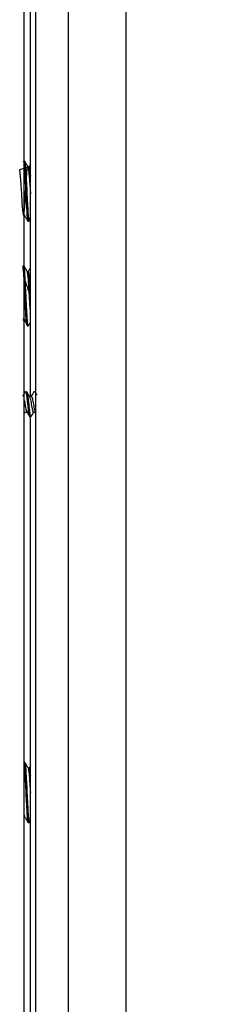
# Model space of a CAD drawing. Header units: inches. Extents: x 0.2 to 16.8, y 0.1 to 10.9.
# Tile 13 of 76: x 4.1199 to 4.212, y 3.4878 to 3.9479. Entities that reach past the tile are written whole.
import ezdxf

# ---------------------------------------------------------------- set-up
doc = ezdxf.new("R2010")
doc.units = ezdxf.units.IN
doc.header["$MEASUREMENT"] = 0
doc.styles.add('SLDTEXTSTYLE0', font='TXT', dxfattribs={"width": 0.75})
doc.dimstyles.new('SLDDIMSTYLE1', dxfattribs={"dimtxt": 0.11811, "dimasz": 0.098425, "dimexe": 0, "dimexo": 0.0625, "dimgap": 0.029528, "dimtad": 0, "dimtih": 1, "dimtoh": 1, "dimdec": 0, "dimlfac": 355.6, "dimrnd": 1e-09, "dimzin": 12, "dimdsep": 46, "dimtxsty": 'SLDTEXTSTYLE0', "dimsah": 1, "dimcen": 0.09, "dimadec": 0, "dimazin": 3, "dimtfac": 1, "dimtdec": 0, "dimtofl": 0, "dimtmove": 0, "dimatfit": 3, "dimfxl": 0, "dimfrac": 2, "dimtolj": 1, "dimtzin": 12, "dimarcsym": 0})

# ---------------------------------------------------------------- blocks, each defined once
blk = doc.blocks.new('_D')
at = {"color": 7, "linetype": 'Continuous', "lineweight": 0}
for p, q in [((4.2018, 5.70878), (4.70545, 5.70878)), ((4.6464, 5.70878), (4.6464, 4.49309)), ((4.62458, 4.4691), (4.58859, 4.4691)), ((4.58859, 4.4691), (4.58859, 4.2816)), ((4.93003, 4.4691), (4.96601, 4.4691)), ((4.96601, 4.4691), (4.96601, 4.2816)), ((4.58859, 4.2816), (4.62458, 4.2816)), ((4.96601, 4.2816), (4.93003, 4.2816)), ((4.6464, 3.04193), (4.6464, 4.25761)), ((4.2018, 3.04193), (4.70545, 3.04193))]:
    blk.add_line(p, q, dxfattribs=at)
at = {"color": 7, "linetype": 'Continuous', "lineweight": 18}
for points in [[(4.6464, 5.70878), (4.62671, 5.61035), (4.66608, 5.61035)], [(4.6464, 3.04193), (4.66608, 3.14036), (4.62671, 3.14036)]]:
    blk.add_solid(points, dxfattribs=at)
at = {"color": 7, "linetype": 'Continuous', "lineweight": 18, "char_height": 0.11811, "attachment_point": 1, "style": 'SLDTEXTSTYLE0'}
for s, insert in [('948', (4.29079, 4.43386)), ('37.3', (4.62458, 4.43386))]:
    blk.add_mtext(s, dxfattribs=dict(at, insert=insert))

msp = doc.modelspace()

# ---------------------------------------------------------------- linework, layer by layer
at = {"color": 7, "linetype": 'Continuous', "lineweight": 25}
for p, q in [((4.12735, 5.66305), (4.12735, 3.08765)), ((4.14274, 3.08765), (4.14274, 5.66305)), ((4.16953, 5.65913), (4.16953, 3.09158)), ((4.12199, 3.09711), (4.12199, 5.64124)), ((4.12488, 3.77192), (4.12488, 4.04268)), ((4.12159, 3.88183), (4.1215, 3.88168)), ((4.12217, 3.88189), (4.12199, 3.88189)), ((4.12428, 3.87915), (4.12379, 3.87915)), ((4.12488, 3.88024), (4.12421, 3.87908)), ((4.12199, 3.85693), (4.12213, 3.85674)), ((4.12199, 3.8565), (4.12214, 3.8565)), ((4.12375, 3.85376), (4.12428, 3.85376)), ((4.12436, 3.85386), (4.12456, 3.85515)), ((4.12456, 3.85497), (4.12488, 3.85549)), ((4.12393, 3.83029), (4.12343, 3.83029)), ((4.12393, 3.83029), (4.12343, 3.83029)), ((4.12202, 3.82551), (4.12254, 3.82551)), ((4.12449, 3.81844), (4.12488, 3.81844)), ((4.12129, 3.80764), (4.12182, 3.80764)), ((4.1234, 3.8049), (4.12393, 3.8049)), ((4.12311, 3.77407), (4.12261, 3.77407)), ((4.12647, 3.77387), (4.12658, 3.77407)), ((4.12707, 3.77407), (4.12658, 3.77407)), ((4.12534, 3.77192), (4.12443, 3.77192)), ((4.12236, 3.7645), (4.12199, 3.76385)), ((4.12236, 3.7645), (4.12333, 3.7645)), ((4.12633, 3.7645), (4.12509, 3.76235)), ((4.12633, 3.7645), (4.1273, 3.7645)), ((4.127, 3.76496), (4.12745, 3.76427)), ((4.12459, 3.76235), (4.12509, 3.76235)), ((4.12488, 3.42232), (4.12488, 3.76235)), ((4.12223, 3.60094), (4.12199, 3.60094)), ((4.12434, 3.5982), (4.12385, 3.5982)), ((4.12488, 3.59919), (4.12428, 3.59814)), ((4.12199, 3.57632), (4.12217, 3.57578)), ((4.12199, 3.57556), (4.1222, 3.57556)), ((4.12382, 3.57282), (4.12434, 3.57282)), ((4.12458, 3.57373), (4.12488, 3.57422))]:
    msp.add_line(p, q, dxfattribs=at)
at = {"color": 7, "linetype": 'Continuous', "lineweight": 25, "flags": 128}
msp.add_lwpolyline([(4.12383, 3.87907), (4.11988, 3.87771), (4.12014, 3.87485), (4.1204, 3.87092), (4.12067, 3.86652), (4.12093, 3.86232), (4.12119, 3.85895), (4.12146, 3.85694), (4.12172, 3.85658), (4.12198, 3.85794), (4.12225, 3.8608), (4.12251, 3.86473), (4.12278, 3.86913), (4.12304, 3.87334), (4.1233, 3.8767), (4.12357, 3.87871), (4.12383, 3.87907), (4.12409, 3.87771), (4.12436, 3.87485), (4.12462, 3.87092), (4.12488, 3.86652), (4.12488, 3.86652)], dxfattribs=at)
at = {"color": 7, "linetype": 'Continuous', "lineweight": 25}
for points, knots in [([(4.12199, 3.88006), (4.12207, 3.87899), (4.12225, 3.87685), (4.12251, 3.87175), (4.12278, 3.86617), (4.12304, 3.86079), (4.1233, 3.85656), (4.12354, 3.85404), (4.12369, 3.854), (4.12375, 3.85399)], [0, 0, 0, 0, 0.14741, 0.296813, 0.446215, 0.595617, 0.74502, 0.894422, 1, 1, 1, 1]), ([(4.12217, 3.88166), (4.1222, 3.88173), (4.12231, 3.88201), (4.12251, 3.88033), (4.12278, 3.87681), (4.12304, 3.87176), (4.1233, 3.86617), (4.12357, 3.86079), (4.12383, 3.85656), (4.12407, 3.85404), (4.12422, 3.854), (4.12428, 3.85399)], [0, 0, 0, 0, 0.036666, 0.161666, 0.286666, 0.411666, 0.536666, 0.661666, 0.786666, 0.911666, 1, 1, 1, 1]), ([(4.12383, 3.87908), (4.12356, 3.87954), (4.12303, 3.88046), (4.1225, 3.88137), (4.12223, 3.88183)], [0, 0, 0, 0, 0.499813, 1, 1, 1, 1]), ([(4.12428, 3.87897), (4.12431, 3.87902), (4.12442, 3.87924), (4.12462, 3.87795), (4.1248, 3.87588), (4.12488, 3.87485)], [0, 0, 0, 0, 0.127906, 0.563953, 1, 1, 1, 1]), ([(4.12213, 3.85653), (4.1224, 3.85607), (4.12293, 3.85515), (4.12346, 3.85424), (4.12372, 3.85378)], [0, 0, 0, 0, 0.499936, 1, 1, 1, 1]), ([(4.1234, 3.80516), (4.12335, 3.80514), (4.12321, 3.80506), (4.12298, 3.80733), (4.12271, 3.81139), (4.12245, 3.81668), (4.12219, 3.82231), (4.12192, 3.82739), (4.12166, 3.83135), (4.12148, 3.83235), (4.1214, 3.83285)], [0, 0, 0, 0, 0.0783563, 0.2100197, 0.3416831, 0.4733465, 0.6050098, 0.7366732, 0.8683366, 1, 1, 1, 1]), ([(4.12347, 3.83023), (4.1232, 3.83069), (4.12267, 3.8316), (4.12214, 3.83252), (4.12187, 3.83298)], [0, 0, 0, 0, 0.499828, 1, 1, 1, 1]), ([(4.12347, 3.83022), (4.12321, 3.83068), (4.12267, 3.8316), (4.12214, 3.83251), (4.12188, 3.83297)], [0, 0, 0, 0, 0.498844, 1, 1, 1, 1]), ([(4.12397, 3.80497), (4.12392, 3.80496), (4.1238, 3.80494), (4.12362, 3.80612), (4.12346, 3.80814), (4.12324, 3.81152), (4.12306, 3.81487), (4.12291, 3.81829), (4.12278, 3.82097), (4.12259, 3.82457), (4.12242, 3.82779), (4.12225, 3.83036), (4.1221, 3.83197), (4.12201, 3.83234), (4.12199, 3.83245)], [0, 0, 0, 0, 0.0831149, 0.1734342, 0.2617028, 0.3514076, 0.5006288, 0.5128375, 0.6021509, 0.6925683, 0.7810666, 0.8704407, 0.9608461, 1, 1, 1, 1]), ([(4.12488, 3.81222), (4.12481, 3.8133), (4.12465, 3.8155), (4.12443, 3.8195), (4.12418, 3.82341), (4.12396, 3.82685), (4.12371, 3.8292), (4.12353, 3.83034), (4.12343, 3.83017), (4.1234, 3.83013)], [0, 0, 0, 0, 0.151834, 0.309364, 0.47026, 0.627897, 0.788435, 0.946838, 1, 1, 1, 1]), ([(4.12449, 3.81844), (4.12447, 3.81878), (4.12437, 3.82045), (4.12418, 3.82342), (4.12396, 3.82684), (4.12371, 3.8292), (4.12353, 3.83034), (4.12343, 3.83017), (4.1234, 3.83013)], [0, 0, 0, 0, 0.05521, 0.275311, 0.490952, 0.710563, 0.927254, 1, 1, 1, 1]), ([(4.12488, 3.82058), (4.12487, 3.82087), (4.12479, 3.82215), (4.12465, 3.82429), (4.12448, 3.82675), (4.1243, 3.82868), (4.12412, 3.8299), (4.12398, 3.8304), (4.12389, 3.8302), (4.12386, 3.83013)], [0, 0, 0, 0, 0.05013, 0.22426, 0.394559, 0.568461, 0.742526, 0.912818, 1, 1, 1, 1]), ([(4.12488, 3.832), (4.12481, 3.83186), (4.12448, 3.83129), (4.12415, 3.83072), (4.12389, 3.83029)], [0, 0, 0, 0, 0.229927, 1, 1, 1, 1]), ([(4.12488, 3.83199), (4.12481, 3.83186), (4.12448, 3.83129), (4.12415, 3.83072), (4.12389, 3.83029)], [0, 0, 0, 0, 0.235186, 1, 1, 1, 1]), ([(4.12488, 3.82059), (4.12482, 3.82156), (4.1247, 3.8235), (4.12453, 3.82606), (4.12436, 3.82817), (4.12417, 3.8296), (4.12404, 3.83029), (4.12395, 3.83021), (4.12393, 3.83019)], [0, 0, 0, 0, 0.18422, 0.367513, 0.552624, 0.739877, 0.923073, 1, 1, 1, 1]), ([(4.12254, 3.82551), (4.12274, 3.82499), (4.12327, 3.82359), (4.12401, 3.82125), (4.12433, 3.81938), (4.12449, 3.81844)], [0, 0, 0, 0, 0.226109, 0.611201, 1, 1, 1, 1]), ([(4.12154, 3.80857), (4.12181, 3.80814), (4.12234, 3.80728), (4.12286, 3.80644), (4.12313, 3.80601)], [0, 0, 0, 0, 0.500564, 1, 1, 1, 1]), ([(4.12397, 3.80494), (4.12424, 3.8054), (4.12454, 3.80592), (4.12485, 3.80644), (4.12488, 3.80651)], [0, 0, 0, 0, 0.87415, 1, 1, 1, 1]), ([(4.1225, 3.77398), (4.12229, 3.77361), (4.12188, 3.77292), (4.12147, 3.77224), (4.12128, 3.77192)], [0, 0, 0, 0, 0.535261, 1, 1, 1, 1]), ([(4.1225, 3.77387), (4.12253, 3.77395), (4.12265, 3.77422), (4.12285, 3.77373), (4.12312, 3.77247), (4.12334, 3.77051), (4.1236, 3.76821), (4.12386, 3.76591), (4.12408, 3.76397), (4.12435, 3.76262), (4.12451, 3.76244), (4.12459, 3.76235)], [0, 0, 0, 0, 0.054157, 0.171512, 0.292007, 0.407649, 0.527078, 0.646508, 0.76215, 0.882645, 1, 1, 1, 1]), ([(4.12451, 3.77178), (4.12429, 3.77215), (4.12386, 3.77288), (4.12343, 3.77361), (4.12321, 3.77398)], [0, 0, 0, 0, 0.498274, 1, 1, 1, 1]), ([(4.12322, 3.77387), (4.12326, 3.77381), (4.12338, 3.77365), (4.12362, 3.77244), (4.12384, 3.77052), (4.1241, 3.76821), (4.12436, 3.76591), (4.12458, 3.76397), (4.12485, 3.76262), (4.12501, 3.76244), (4.12509, 3.76235)], [0, 0, 0, 0, 0.070875, 0.206006, 0.335695, 0.469632, 0.603569, 0.733258, 0.86839, 1, 1, 1, 1]), ([(4.12647, 3.77398), (4.12626, 3.77361), (4.12585, 3.77292), (4.12544, 3.77224), (4.12525, 3.77192)], [0, 0, 0, 0, 0.5352609, 1, 1, 1, 1]), ([(4.12802, 3.77255), (4.12796, 3.77266), (4.12767, 3.77313), (4.12739, 3.77361), (4.12718, 3.77398)], [0, 0, 0, 0, 0.227749, 1, 1, 1, 1]), ([(4.12199, 3.77024), (4.12203, 3.77005), (4.12214, 3.76946), (4.12236, 3.7682), (4.12262, 3.76677), (4.12283, 3.76559), (4.12298, 3.76517), (4.12305, 3.76498)], [0, 0, 0, 0, 0.116525, 0.353389, 0.590254, 0.819357, 1, 1, 1, 1]), ([(4.12451, 3.77173), (4.12453, 3.77171), (4.12464, 3.77161), (4.12486, 3.77088), (4.12508, 3.76967), (4.12534, 3.76821), (4.1256, 3.76676), (4.12582, 3.76552), (4.12609, 3.76467), (4.12625, 3.76456), (4.12633, 3.7645)], [0, 0, 0, 0, 0.044897, 0.183891, 0.317102, 0.454824, 0.592546, 0.725756, 0.864751, 1, 1, 1, 1]), ([(4.12534, 3.77192), (4.12542, 3.77187), (4.12558, 3.77175), (4.12585, 3.7709), (4.12607, 3.76967), (4.12633, 3.76821), (4.12659, 3.76677), (4.12679, 3.76559), (4.12695, 3.76517), (4.12702, 3.76498)], [0, 0, 0, 0, 0.146828, 0.297721, 0.442336, 0.591848, 0.741361, 0.885975, 1, 1, 1, 1]), ([(4.12304, 3.76496), (4.12325, 3.76463), (4.12367, 3.76398), (4.12409, 3.7633), (4.1243, 3.76296)], [0, 0, 0, 0, 0.499631, 1, 1, 1, 1]), ([(4.12199, 3.59971), (4.12207, 3.59878), (4.12225, 3.59693), (4.12251, 3.59208), (4.12278, 3.58657), (4.12304, 3.58106), (4.1233, 3.57649), (4.12356, 3.57338), (4.12373, 3.57304), (4.12382, 3.57288)], [0, 0, 0, 0, 0.142348, 0.28662, 0.430892, 0.575164, 0.719436, 0.863708, 1, 1, 1, 1]), ([(4.12389, 3.59813), (4.12362, 3.59859), (4.12309, 3.59951), (4.12256, 3.60042), (4.12229, 3.60088)], [0, 0, 0, 0, 0.499838, 1, 1, 1, 1]), ([(4.1223, 3.60072), (4.12237, 3.60051), (4.12253, 3.60002), (4.12278, 3.59682), (4.12304, 3.59212), (4.1233, 3.58656), (4.12357, 3.58107), (4.12383, 3.57645), (4.12409, 3.57347), (4.12435, 3.57238), (4.12451, 3.57339), (4.12459, 3.57385)], [0, 0, 0, 0, 0.094479, 0.209586, 0.324693, 0.4398, 0.554908, 0.670015, 0.785122, 0.900229, 1, 1, 1, 1]), ([(4.12389, 3.59799), (4.12396, 3.59782), (4.12411, 3.59744), (4.12436, 3.59488), (4.12462, 3.5911), (4.1248, 3.58812), (4.12488, 3.58663)], [0, 0, 0, 0, 0.207262, 0.471508, 0.735754, 1, 1, 1, 1]), ([(4.12434, 3.59816), (4.12435, 3.59817), (4.12444, 3.59845), (4.12462, 3.59746), (4.1248, 3.59562), (4.12488, 3.59471)], [0, 0, 0, 0, 0.026912, 0.513456, 1, 1, 1, 1]), ([(4.12217, 3.57561), (4.12244, 3.57515), (4.12297, 3.57424), (4.1235, 3.57332), (4.12376, 3.57286)], [0, 0, 0, 0, 0.499919, 1, 1, 1, 1])]:
    msp.add_open_spline(points, degree=3, knots=knots, dxfattribs=at)

# ---------------------------------------------------------------- dimensions: what is measured, and where the dimension line sits
at = {"color": 7, "linetype": 'Continuous', "lineweight": 18}
dim = msp.add_linear_dim(base=(4.6464, 3.04193), p1=(4.14274, 5.70878), p2=(4.14274, 3.04193), angle=90, dimstyle='SLDDIMSTYLE1', dxfattribs=at)
dim.commit()
dim.dimension.update_dxf_attribs({"geometry": '_D', "text_midpoint": (4.6464, 4.37535), "dimtype": 160})

doc.saveas('drawing.dxf')
